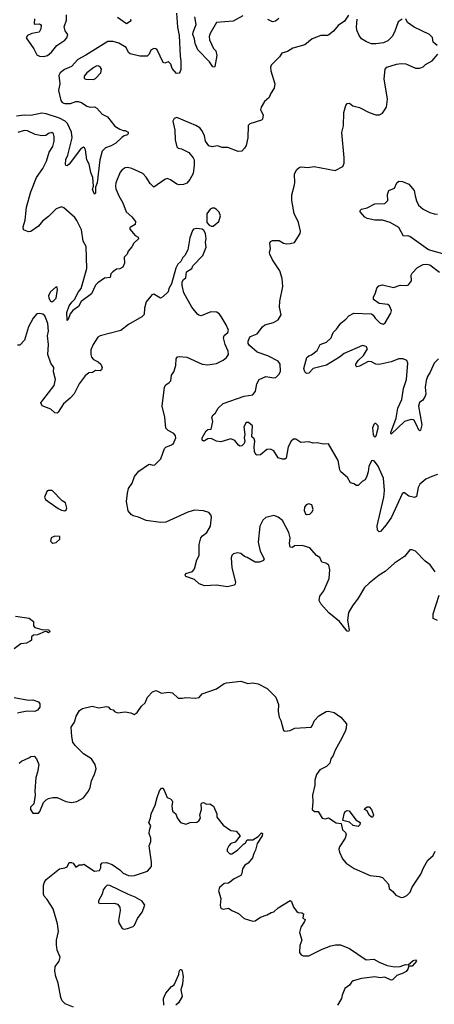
# Model space of a CAD drawing. Extents: x 2133461 to 2293071, y 753526 to 916327.
# Tile 99 of 256: x 2177694 to 2181466, y 810362 to 819319. Entities that reach past the tile are written whole.
import ezdxf

# ---------------------------------------------------------------- set-up
doc = ezdxf.new("R2010")
doc.units = 0

msp = doc.modelspace()

# ---------------------------------------------------------------- linework, layer by layer
at = {"layer": '0CON10XD'}
for points in [[(2179119.5, 819379.5), (2179131.2, 819251.2), (2179145.8, 819175), (2179153.9, 818986.1), (2179161.4, 818945), (2179160.8, 818865), (2179155, 818847.5), (2179145, 818834), (2179120.7, 818830.7), (2179082.5, 818875), (2179067.8, 818915), (2179055, 818931.4), (2179045, 818936.5), (2179015, 818922.5), (2179000.6, 818930.6), (2178944.2, 819044.2), (2178932.5, 819055), (2178913.2, 819056.8), (2178887.3, 819042.7), (2178873.3, 819005), (2178855, 818986.7), (2178786.4, 818986.4), (2178697.7, 819007.7), (2178685, 819020), (2178661.4, 819065), (2178595, 819105.4), (2178545, 819121.1), (2178495, 819120.6), (2178295, 818995.4), (2178222.9, 818957.1), (2178166.9, 818895), (2178101.2, 818865), (2178063.8, 818835), (2178049.3, 818810.7), (2178057.8, 818735), (2178046.9, 818675), (2178066.9, 818585), (2178081.2, 818565)], [(2177828.3, 819328.3), (2177824.3, 819284.3), (2177835, 819277.1), (2177875, 819280.8), (2177883.8, 819275), (2177888.6, 819265), (2177885.6, 819235), (2177870, 819205), (2177805.6, 819194.4), (2177765.5, 819174.5), (2177754.4, 819155), (2177823.2, 819055), (2177849.3, 818999.3), (2177873.9, 818986.1), (2177913.8, 818983.8), (2177946.7, 818995), (2177982.2, 819025), (2178030.6, 819085), (2178105.5, 819134.5), (2178124, 819155), (2178131.2, 819185), (2178108.2, 819218.2), (2178097.6, 819255), (2178120.3, 819315), (2178119.4, 819365)], [(2178582.9, 819342.9), (2178665, 819283.3), (2178708.6, 819311.4), (2178706, 819325)], [(2179725.4, 819354.6), (2179635, 819305.6), (2179485, 819294), (2179427.3, 819195), (2179417.8, 819165), (2179420, 819135), (2179457.5, 819057.5), (2179478.8, 819035), (2179488.8, 818995), (2179470, 818895), (2179465, 818887.5), (2179451.7, 818891.7), (2179420.8, 818935), (2179315.4, 819045.4), (2179291.9, 819101.9), (2179285.7, 819145), (2179270.8, 819185), (2179272, 819205), (2179298.6, 819275), (2179288.6, 819345)], [(2180051.2, 819328.8), (2180022.5, 819305), (2179995, 819300), (2179952.2, 819322.2)], [(2180685, 819360), (2180650, 819305), (2180592.5, 819265), (2180548.8, 819215), (2180507.3, 819182.7), (2180493.9, 819176.1), (2180434.6, 819175.4)], [(2181174.5, 819325.5), (2181138.8, 819301.2), (2181104.4, 819205.6), (2181082.9, 819165), (2181045, 819126.9), (2181005, 819109.5), (2180935, 819100), (2180895, 819101.1), (2180848.3, 819118.3), (2180805.4, 819145.4), (2180781.9, 819175), (2180761.9, 819225), (2180758.1, 819255), (2180763.9, 819323.9)], [(2181492.5, 819085), (2181457.5, 819115), (2181448.8, 819158.8), (2181423.6, 819183.6), (2181282.7, 819252.7), (2181222.5, 819295), (2181205.9, 819325.9)], [(2180434.6, 819175.4), (2180355.3, 819144.7), (2180289.1, 819090.9), (2180180.3, 819059.7), (2180129.8, 819030.2), (2180080, 819015), (2180059.3, 818980.7), (2179982, 818905), (2179976, 818885), (2179978.8, 818855), (2180016, 818735), (2180010, 818695), (2179977.1, 818645), (2179965, 818611.2), (2179922, 818575), (2179890, 818525), (2179885, 818500), (2179910, 818455), (2179903.8, 818415), (2179895, 818404), (2179789.4, 818370.6), (2179774.3, 818355.7), (2179769.2, 818245), (2179753.8, 818175), (2179740.7, 818149.3), (2179716.1, 818123.9), (2179680.7, 818120.7), (2179586.4, 818156.4), (2179537, 818157), (2179495, 818172.5), (2179445, 818162.5), (2179415, 818172.5), (2179384.1, 818214.1), (2179374.1, 818264.1), (2179355, 818307.5), (2179332.5, 818335), (2179296.7, 818356.7), (2179125, 818429.2), (2179098.3, 818421.7), (2179086, 818395), (2179107.1, 818315), (2179110, 818225), (2179123, 818163), (2179135, 818151.2), (2179165.9, 818145.9), (2179232.3, 818112.3), (2179273.4, 818063.4), (2179281.4, 818045), (2179282.9, 817995), (2179271.3, 817918.7), (2179243.1, 817865), (2179215, 817832.9), (2179185, 817820), (2179145, 817817.3), (2179125, 817822.7), (2179065, 817862.3), (2179035, 817873.2), (2179015, 817866.2), (2178915, 817796.7), (2178880.7, 817830.7), (2178845, 817888), (2178815, 817920), (2178715, 817964.3), (2178675, 817974.2), (2178655, 817970.8), (2178626.7, 817955), (2178606.8, 817933.2), (2178567.8, 817835), (2178564.4, 817805), (2178569.2, 817780.8), (2178595, 817716.2), (2178632.7, 817652.7), (2178662, 817572), (2178715, 817526.7), (2178748, 817485), (2178743.3, 817455), (2178707.5, 817435), (2178697.5, 817425), (2178696.7, 817415), (2178743.3, 817355), (2178772, 817342), (2178774, 817325), (2178731.2, 817285), (2178715.8, 817254.2), (2178680, 817215), (2178672.5, 817185), (2178645, 817160), (2178646.2, 817105), (2178631.2, 817068.8), (2178605, 817053.8), (2178575, 817048.8), (2178540, 817025), (2178523, 817007), (2178517.3, 816972.7), (2178465, 816967.8), (2178405, 816925.6), (2178385, 816903.1), (2178346, 816824), (2178254.2, 816755), (2178228.7, 816711.3), (2178177.8, 816675), (2178153.3, 816645), (2178135, 816593.3), (2178125, 816583.3), (2178121.8, 816655), (2178143.9, 816715), (2178169.6, 816750.4), (2178193.1, 816775), (2178228.5, 816845), (2178253.8, 816875), (2178304.7, 817055), (2178297.9, 817255), (2178272.9, 817305), (2178255, 817406.2), (2178215, 817493.3), (2178195, 817518.8), (2178095, 817608.8), (2178075, 817615.7), (2178025, 817599.2), (2177955, 817529.2), (2177902, 817488), (2177865, 817440), (2177795, 817392.5), (2177775, 817388.8), (2177728.8, 817408.8), (2177724.4, 817434.4), (2177743.1, 817496.9), (2177757.1, 817615), (2177795, 817752.5), (2177845.8, 817885), (2177905.7, 817965), (2177938.3, 818031.7), (2177962.9, 818115), (2177994.3, 818165), (2178006.9, 818215), (2178007, 818257), (2178000.5, 818280.5), (2177985, 818293.3), (2177955, 818283.8), (2177933.3, 818266.7), (2177895, 818261.5), (2177835, 818275.4), (2177765, 818309.2), (2177735, 818310.8), (2177677.9, 818292.1)], [(2181495, 815182.5), (2181445.4, 815164.6), (2181389.2, 815140.8), (2181334.6, 815095.4), (2181318.1, 815065), (2181305, 814982.5), (2181285, 814972.5), (2181235, 814984), (2181195, 815016.2), (2181185, 815016.2), (2181175, 815006.7), (2181076.9, 814795), (2181029.2, 814725), (2180977.1, 814665), (2180965, 814660), (2180949.2, 814675), (2180947.8, 814715), (2181008.2, 814975), (2181013.3, 815035), (2181005, 815148.8), (2180955, 815258), (2180922.3, 815302.3), (2180905, 815310), (2180895, 815306.7), (2180872, 815255), (2180866, 815205), (2180853.9, 815166.1), (2180837.5, 815135), (2180810.7, 815119.3), (2180775, 815082.5), (2180755, 815082.5), (2180736.4, 815096.4), (2180705, 815107.5), (2180676.7, 815155), (2180615, 815206.7), (2180605.8, 815225.8), (2180590.8, 815310.8), (2180505, 815460), (2180455, 815457.5), (2180405, 815470), (2180365, 815467.5), (2180325, 815480), (2180251.7, 815471.7), (2180205, 815502.5), (2180185, 815503.3), (2180164, 815485), (2180135.8, 815434.2), (2180119.2, 815330.8), (2180105, 815321.2), (2180085, 815320), (2180045, 815333.3), (2180005, 815396.2), (2179975, 815413.8), (2179941.7, 815408.3), (2179885, 815362), (2179855, 815356.7), (2179842.5, 815365), (2179831.7, 815391.7), (2179826, 815435), (2179833.3, 815485), (2179826.7, 815505), (2179807.5, 815525), (2179813.3, 815625), (2179775, 815656), (2179753.3, 815655), (2179732, 815615), (2179742, 815545), (2179736.7, 815515), (2179743.8, 815485), (2179736, 815465), (2179715, 815443.3), (2179700.7, 815440.7), (2179685, 815448.8), (2179652.4, 815492.4), (2179615, 815506.9), (2179525, 815478.6), (2179485, 815484.3), (2179435, 815510), (2179405, 815505.6), (2179375, 815488), (2179365, 815486), (2179355, 815493.8), (2179355.7, 815515), (2179391.2, 815578.8), (2179405, 815590), (2179436, 815595), (2179450, 815665), (2179443.3, 815705), (2179453.3, 815725), (2179475, 815743.8), (2179498.8, 815785), (2179545, 815828.6), (2179735, 815896), (2179815, 815905.8), (2179839.3, 815940.7), (2179852.7, 816007.3), (2179872.7, 816047.3), (2179935, 816074.3), (2180005, 816060.8), (2180025, 816064.2), (2180054.3, 816095.7), (2180067.6, 816122.4), (2180064.4, 816185), (2180045, 816213.1), (2179953, 816263), (2179856, 816296), (2179785.6, 816355.6), (2179774.2, 816375), (2179774.3, 816395), (2179784.3, 816425), (2179795, 816436), (2179855, 816462), (2179903.1, 816525), (2179925, 816544.4), (2180002.5, 816565), (2180045, 816587.5), (2180072.5, 816635), (2180058.8, 816705), (2180062.3, 816757.7), (2180087.3, 816892.7), (2180082, 816965), (2180060, 817035), (2179995, 817133.3), (2179970, 817185), (2179966.7, 817205), (2179976.7, 817235), (2179968.8, 817285), (2179975, 817302.5), (2179995, 817311.2), (2180055, 817309.2), (2180095, 817286.2), (2180125, 817281.2), (2180155, 817282), (2180195, 817293.8), (2180247, 817373), (2180248.9, 817395), (2180232, 817475), (2180192.5, 817555), (2180170, 817675), (2180170, 817725), (2180192, 817805), (2180196.7, 817835), (2180193.3, 817915), (2180213.3, 817955), (2180236.1, 817973.9), (2180255, 817980), (2180315, 817974.2), (2180373.9, 817983.9), (2180563.6, 817946.4), (2180635, 817982.5), (2180645.8, 818015), (2180647.3, 818062.7), (2180626.4, 818293.6), (2180638.8, 818355), (2180643.3, 818475), (2180662.3, 818537.7), (2180675, 818556.7), (2180695, 818560), (2180726.4, 818536.4), (2180785, 818520), (2180874.1, 818474.1), (2180935, 818453.3), (2180966.4, 818453.6), (2180995, 818467.5), (2181030, 818525), (2181041.2, 818595), (2181011.7, 818781.7), (2181019.5, 818870.5), (2181035, 818888), (2181123.3, 818913.3), (2181165, 818921.2), (2181208.3, 818918.3), (2181295, 818877.5), (2181335, 818877.5), (2181365, 818890), (2181385, 818912.5), (2181446.4, 818943.6), (2181497.5, 819005)], [(2178365, 818774.5), (2178385, 818785.7), (2178431.9, 818835), (2178437.9, 818867.9), (2178430.8, 818885), (2178415, 818897.5), (2178395, 818898.6), (2178368, 818885), (2178306, 818835), (2178282, 818805), (2178280, 818785), (2178295, 818778), (2178365, 818774.5)], [(2178081.2, 818565), (2178105, 818558.1), (2178155, 818556.7), (2178205, 818574.5), (2178225, 818575.5), (2178256.7, 818565), (2178305, 818531.4), (2178335, 818524.3), (2178375.8, 818525.8), (2178395, 818513.3), (2178445, 818460), (2178492.5, 818435), (2178560.7, 818350.7), (2178605, 818323.3), (2178635, 818312.5), (2178655, 818312.5), (2178680, 818295), (2178682.5, 818285), (2178675, 818272.5), (2178645, 818263.8), (2178622.1, 818247.9), (2178570, 818195), (2178525, 818170.8), (2178475.6, 818154.4), (2178445.6, 818124.4), (2178422.3, 818045), (2178400, 817835), (2178383.3, 817795), (2178385, 817740), (2178375, 817732.5), (2178356.9, 817775), (2178364.2, 817805), (2178360.6, 817885), (2178340.5, 817930.5), (2178325.6, 818005), (2178303.8, 818045), (2178292.9, 818135), (2178285, 818153.8), (2178275, 818159.2), (2178247.8, 818142.2), (2178145, 818004.5), (2178125, 817990.5), (2178113.6, 817993.6), (2178109.5, 818005), (2178113.6, 818046.4), (2178133.4, 818086.6), (2178170.8, 818245), (2178166.6, 818296.6), (2178128.4, 818375), (2178107.4, 818397.5), (2178055, 818423.3), (2177935, 818462.6), (2177895, 818470), (2177795, 818446.9), (2177735, 818450.8), (2177665, 818442.3)], [(2181565, 817183.5), (2181415, 817225.6), (2181245, 817347.1), (2181225, 817351.9), (2181185, 817349.2), (2181145, 817427.8), (2181064.6, 817474.6), (2180995, 817494.5), (2180925, 817496.7), (2180855, 817511.4), (2180835, 817523.8), (2180791.7, 817571.7), (2180792.5, 817585), (2180804.1, 817595.9), (2180855, 817608.8), (2180925, 817644), (2181015, 817647.5), (2181042.5, 817675), (2181041.7, 817728.3), (2181051.2, 817765), (2181105, 817786.2), (2181126.2, 817835), (2181145, 817850), (2181177.9, 817847.9), (2181235, 817824), (2181281.9, 817765), (2181293.3, 817716.7), (2181305, 817670), (2181323.6, 817633.6), (2181365, 817595.8), (2181425, 817564), (2181465, 817552), (2181495, 817551.2)], [(2179440.7, 817440.7), (2179455, 817442.5), (2179507.3, 817482.7), (2179520, 817535), (2179508.8, 817568.8), (2179485, 817593.3), (2179465, 817603.3), (2179445, 817603.3), (2179427.5, 817595), (2179397, 817553), (2179397.5, 817475), (2179419.3, 817449.3), (2179440.7, 817440.7)], [(2181475.5, 814295.5), (2181428.9, 814358.9), (2181383.3, 814395), (2181295, 814483.3), (2181265, 814497.5), (2181245, 814497.5), (2181193.9, 814436.1), (2181103.3, 814375), (2181020.3, 814299.7), (2180963.3, 814265), (2180875, 814194), (2180832, 814155), (2180775, 814056.2), (2180721.3, 813988.7), (2180684.4, 813925.6), (2180675.8, 813855.8), (2180692.5, 813765), (2180687, 813753), (2180675, 813757.5), (2180604.2, 813844.2), (2180506.7, 813925), (2180433.3, 814005), (2180420, 814035), (2180426.2, 814075), (2180461.2, 814125), (2180508.8, 814235), (2180516.7, 814315), (2180506.1, 814356.1), (2180480, 814375), (2180444.1, 814384.1), (2180425, 814427.5), (2180395, 814446.7), (2180332.5, 814515), (2180265, 814537.5), (2180195, 814532.5), (2180175, 814517.5), (2180155, 814522.5), (2180148.8, 814555), (2180154, 814605), (2180144.2, 814655), (2180085, 814763.8), (2180045, 814794.2), (2180005, 814808.8), (2179935, 814790), (2179905, 814767.5), (2179877.7, 814712.3), (2179862.5, 814565), (2179881.2, 814485), (2179918.8, 814415), (2179911.7, 814398.3), (2179875, 814383.8), (2179835, 814383.3), (2179765, 814426.7), (2179740, 814435), (2179705, 814462.5), (2179675, 814470), (2179639.3, 814460.7), (2179623.9, 814446.1), (2179617.5, 814425), (2179623, 814333), (2179656.4, 814203.6), (2179653.3, 814185), (2179645, 814176.7), (2179585, 814160), (2179485, 814174.3), (2179375, 814167.8), (2179326.9, 814186.9), (2179285, 814226.2), (2179206.7, 814255), (2179200, 814265), (2179205, 814282.5), (2179265, 814300), (2179285, 814322.5), (2179307.1, 814405), (2179325.6, 814445), (2179327.8, 814505), (2179326.7, 814545), (2179342.9, 814605), (2179358, 814625), (2179397, 814653), (2179429.3, 814710.7), (2179439.2, 814795), (2179434.4, 814815), (2179415, 814835.8), (2179365, 814850.8), (2179285, 814856.2), (2179225, 814838), (2179025, 814748), (2178975, 814744), (2178845, 814763.1), (2178775, 814794.4), (2178725, 814805.6), (2178707.4, 814817.4), (2178682.2, 814852.2), (2178665.6, 814935), (2178675, 815012.5), (2178684.3, 815055), (2178718.3, 815101.7), (2178740, 815165), (2178778.3, 815211.7), (2178865, 815272), (2178875, 815276.2), (2178905, 815265.7), (2178925, 815268.9), (2178977.5, 815325), (2179011.2, 815418.8), (2179025, 815431.2), (2179075, 815450.8), (2179093.8, 815465), (2179115.8, 815514.2), (2179112, 815535), (2179095, 815553.8), (2179045, 815583.3), (2179023.3, 815605), (2179013.3, 815705), (2178990.6, 815805), (2179010.8, 815975), (2179023.4, 815996.6), (2179055, 816018), (2179068, 816035), (2179076.7, 816085), (2179096.2, 816115), (2179114, 816175), (2179116.7, 816235), (2179128.8, 816251.2), (2179145, 816256.2), (2179215, 816248), (2179355, 816186), (2179405, 816179.2), (2179485, 816192.5), (2179545, 816222.9), (2179576, 816245), (2179594.2, 816275), (2179591.9, 816305), (2179562.2, 816365), (2179549.5, 816425), (2179555.7, 816445), (2179588.1, 816475), (2179592.5, 816495), (2179572.5, 816545), (2179528.3, 816618.3), (2179511.7, 816641.7), (2179487.7, 816657.7), (2179433, 816663), (2179345, 816626.7), (2179325, 816630), (2179310.5, 816640.5), (2179260, 816705), (2179188.8, 816835), (2179171.7, 816901.7), (2179173.3, 816935), (2179183.6, 816956.4), (2179205, 816970), (2179212.5, 817025), (2179260, 817055), (2179270.7, 817079.3), (2179360, 817175), (2179389.3, 817250.7), (2179386, 817295), (2179391.2, 817325), (2179383.3, 817375), (2179370.7, 817400.7), (2179355, 817413.3), (2179305, 817420), (2179276.1, 817413.9), (2179265, 817402.5), (2179242, 817335), (2179223.3, 817225), (2179197.5, 817175), (2179177.5, 817155), (2179159.3, 817120.7), (2179132.5, 817095), (2179115, 817060), (2179076.2, 816915), (2179052.5, 816875), (2179046.1, 816843.9), (2178995, 816797.5), (2178975, 816787.5), (2178915, 816822.5), (2178895, 816817.5), (2178886.4, 816803.6)], [(2181504.5, 816235.5), (2181466.3, 816193.7), (2181427.8, 816112.2), (2181405, 816073.8), (2181392.3, 816037.7), (2181383.8, 815975), (2181388.5, 815915), (2181384.4, 815895.6), (2181361.2, 815858.8), (2181332.4, 815837.6), (2181321.5, 815805), (2181352.7, 815635), (2181340.8, 815585), (2181335, 815578), (2181325, 815584), (2181305.3, 815635.3), (2181282.1, 815672.1), (2181275, 815678.9), (2181255, 815681.8), (2181195, 815664.5), (2181075, 815548), (2181071.8, 815565), (2181119.5, 815695), (2181133.5, 815785), (2181171.8, 815865), (2181184.7, 815965), (2181212.5, 816045), (2181226.1, 816195), (2181215, 816218.6), (2181184.5, 816235.5), (2181142.5, 816235), (2181075, 816208.1), (2180965, 816181.9), (2180935, 816184.3), (2180895, 816207.1), (2180865, 816208.6), (2180785, 816167.5), (2180762.3, 816162.3), (2180752, 816172), (2180752, 816185), (2180775, 816218.8), (2180821.2, 816265), (2180857.5, 816325), (2180845, 816347.5), (2180813.9, 816356.1), (2180645, 816282.2), (2180605, 816250), (2180485, 816177.8), (2180365, 816147.1), (2180325.5, 816104.5), (2180305, 816102), (2180288, 816115), (2180280.8, 816145), (2180306.7, 816245), (2180325, 816262.5), (2180348.3, 816271.7), (2180401.2, 816308.8), (2180428, 816365), (2180485, 816385.6), (2180527.1, 816425), (2180545, 816473.3), (2180575.6, 816504.4), (2180615, 816559.2), (2180662, 816595), (2180688.8, 816625), (2180735, 816649.2), (2180895, 816642.5), (2180911.5, 816631.5), (2180928.9, 816605), (2180975, 816559.4), (2181005, 816550.6), (2181018.8, 816561.2), (2181070.7, 816649.3), (2181077.5, 816675), (2181058.8, 816715), (2181045, 816728.8), (2180965, 816736.2), (2180913.3, 816775), (2180913.8, 816795), (2180932, 816835), (2180942.3, 816877.7), (2180961.7, 816898.3), (2180995, 816906.2), (2181095, 816883.3), (2181155, 816903.8), (2181215, 816902), (2181232.7, 816907.3), (2181258.1, 816945), (2181257.1, 816995), (2181264.3, 817015), (2181315, 817065.7), (2181365, 817092.2), (2181395, 817096.7), (2181425, 817088.1), (2181515, 817024)], [(2177985, 816753.8), (2178005, 816764.3), (2178025, 816786.7), (2178038.6, 816865), (2178035, 816882.5), (2178025, 816890), (2177973.3, 816845), (2177955, 816810), (2177960, 816785), (2177975, 816757.5), (2177985, 816753.8)], [(2178886.4, 816803.6), (2178845, 816752.5), (2178830, 816695), (2178826.4, 816636.4), (2178806.2, 816615), (2178683, 816547), (2178615, 816490.8), (2178425, 816443.1), (2178405, 816430), (2178361.8, 816365), (2178342.2, 816315), (2178341.4, 816275), (2178348.8, 816248.8), (2178365, 816228.8), (2178407.5, 816207.5), (2178433.8, 816185), (2178443.8, 816155), (2178438.8, 816135), (2178425, 816126), (2178385, 816128.6), (2178355, 816111.2), (2178323.6, 816106.4), (2178290.7, 816079.3), (2178235, 816006.7), (2178189.4, 815915), (2178154.6, 815875.4), (2178091.9, 815825), (2178045, 815748.8), (2178035, 815741.2), (2178015, 815744), (2177978.8, 815775), (2177897.5, 815807.5), (2177887.1, 815835), (2177905, 815858), (2178008.6, 815991.4), (2178020.6, 816045), (2178000.9, 816115), (2178003.5, 816155), (2177977.1, 816195), (2177950.6, 816275), (2177957.5, 816365), (2177947.9, 816442.1), (2177955.7, 816485.7), (2177948.8, 816555), (2177936.4, 816596.4), (2177922.5, 816625), (2177905, 816640), (2177875, 816647.5), (2177850, 816645), (2177817.5, 816605), (2177774.1, 816525.9), (2177736.7, 816405), (2177695, 816357.5), (2177675, 816360)], [(2180925, 815522.5), (2180936, 815535), (2180956.7, 815605), (2180954.2, 815624.2), (2180935, 815646.7), (2180925, 815646.7), (2180915, 815637.5), (2180904.3, 815605.7), (2180911.2, 815545), (2180915, 815530), (2180925, 815522.5)], [(2178105, 814852.5), (2178118.3, 814861.7), (2178122.5, 814875), (2178110, 814925), (2178081.7, 814941.7), (2177990, 815035), (2177955, 815037.5), (2177941.7, 815028.3), (2177920, 814975), (2177927.5, 814955), (2178043, 814873), (2178075, 814857.5), (2178105, 814852.5)], [(2180305, 814817.5), (2180335, 814822.5), (2180355, 814842.5), (2180363.3, 814865), (2180353.3, 814905), (2180325, 814916), (2180300, 814905), (2180286.2, 814885), (2180281.2, 814855), (2180295, 814823.3), (2180305, 814817.5)], [(2177995, 814557.5), (2178025, 814562.5), (2178060, 814595), (2178058.3, 814618.3), (2178015, 814620), (2177980, 814605), (2177973, 814577), (2177985, 814562.5), (2177995, 814557.5)], [(2181495, 813853.8), (2181455, 813872.5), (2181455.8, 813915), (2181512, 814085)], [(2177655, 813893.8), (2177780, 813875), (2177820, 813845), (2177820, 813805), (2177831.7, 813791.7), (2177895, 813771.2), (2177955, 813767.5), (2177970, 813755), (2177955, 813742.5), (2177941.7, 813751.7), (2177925, 813752.5), (2177855, 813722.5), (2177818.3, 813721.7), (2177800, 813705), (2177800, 813675), (2177790, 813665), (2177755, 813647.5), (2177705, 813642.5), (2177645, 813597.5)], [(2179048.3, 813201.7), (2179085, 813196), (2179135, 813146.7), (2179173.9, 813146.1), (2179205, 813153.3), (2179295, 813147.5), (2179327, 813153), (2179355, 813187.5), (2179485, 813233.8), (2179555, 813280), (2179575, 813286.7), (2179705, 813303.3), (2179770.7, 813280.7), (2179815, 813286.7), (2179865, 813276.7), (2179946.1, 813236.1), (2180023.3, 813155), (2180048.3, 813088.3), (2180046.7, 813025), (2180053.6, 812973.6), (2180070, 812945), (2180095, 812852.5), (2180105, 812847.5), (2180155, 812853.3), (2180196.4, 812873.6), (2180345, 812883.8), (2180356.2, 812895), (2180377.5, 812945), (2180415, 812986), (2180483.3, 813025), (2180505, 813030), (2180555, 813017.1), (2180615, 812976), (2180667.5, 812915), (2180663.9, 812873.9), (2180655.8, 812845), (2180610.6, 812755), (2180563.1, 812675), (2180545.6, 812625), (2180525.6, 812594.4), (2180514.4, 812555), (2180485.4, 812524.6), (2180425, 812494), (2180395, 812453.3), (2180378.3, 812401.7), (2180378.6, 812355), (2180356.9, 812265), (2180361.2, 812205), (2180353.8, 812135), (2180375, 812117.5), (2180410, 812115), (2180447.5, 812055), (2180475, 812050), (2180505, 812058), (2180573.1, 812013.1), (2180618.3, 812008.3), (2180630.9, 811950.9), (2180657.1, 811925), (2180665.6, 811905), (2180656, 811875), (2180604, 811795), (2180598, 811775), (2180602.5, 811745), (2180632, 811685), (2180665.7, 811645.7), (2180736.4, 811596.4), (2180862.3, 811542.3), (2180883.9, 811533.9), (2180965.9, 811525.9), (2180995, 811516.7), (2181050, 811455), (2181056.7, 811415), (2181089.5, 811389.5), (2181117.5, 811355), (2181165, 811333.3), (2181185, 811336.7), (2181215, 811353.3), (2181247.3, 811382.7), (2181265, 811427.5), (2181345, 811547.5), (2181367.3, 811602.7), (2181407.7, 811672.3), (2181455, 811717.5), (2181473.8, 811755)], [(2177690, 812555), (2177710, 812575), (2177776.7, 812603.3), (2177795, 812617.5), (2177825, 812620), (2177846.4, 812596.4), (2177867.5, 812545), (2177856.7, 812475), (2177840, 812425), (2177831.2, 812305), (2177836.2, 812265), (2177822.5, 812185), (2177792.5, 812155), (2177792.5, 812135), (2177815, 812100), (2177865, 812100), (2177877.5, 812115), (2177911.7, 812198.3), (2177936.1, 812223.9), (2177955, 812233.8), (2177995, 812243.8), (2178033.9, 812243.9), (2178115, 812206), (2178165, 812199.2), (2178212.9, 812207.1), (2178275, 812241.2), (2178319.7, 812300.3), (2178335.7, 812334.3), (2178348, 812395), (2178376.2, 812455), (2178391.2, 812505), (2178382, 812545), (2178348.8, 812595), (2178275, 812640), (2178197.3, 812717.3), (2178177.7, 812747.7), (2178168.3, 812798.3), (2178163.8, 812885), (2178191.7, 812928.3), (2178207.5, 812985), (2178237.5, 813035), (2178265, 813054.3), (2178353.6, 813073.6), (2178415, 813060), (2178485, 813072.5), (2178498.3, 813068.3), (2178518.3, 813048.3), (2178545, 813042.5), (2178557, 813027), (2178583.6, 813013.6), (2178655, 813022.5), (2178705, 813012.5), (2178735, 812998.8), (2178764.1, 813015.9), (2178801.2, 813075), (2178836.2, 813105), (2178856, 813155), (2178903.8, 813206.2), (2178935, 813218.1), (2178985, 813192), (2179048.3, 813201.7)], [(2177645, 813153.8), (2177775, 813128), (2177815, 813131.2), (2177865, 813113.3), (2177876.7, 813095), (2177876.7, 813065), (2177855, 813037.5), (2177833, 813027), (2177765, 813028.8), (2177715, 813018.8), (2177675, 813012)], [(2178185, 810335.7), (2178107.2, 810367.2), (2178080, 810395), (2178068.5, 810425), (2178044.5, 810555), (2178022.5, 810615), (2178012.5, 810665), (2178018, 810705), (2178052, 810755), (2178061.2, 810791.2), (2178035.5, 810855.5), (2178028.2, 810905), (2178029.6, 810945), (2178046.2, 811025), (2178038.8, 811095), (2177999.5, 811229.5), (2177945, 811316.2), (2177915.8, 811345), (2177909.4, 811365), (2177910.4, 811445), (2177919.2, 811475), (2177935, 811498.9), (2178055, 811595.8), (2178106.1, 811603.9), (2178125, 811612.5), (2178145, 811652.5), (2178165, 811652.5), (2178180, 811645), (2178205, 811610), (2178235, 811630), (2178265, 811630), (2178277, 811637), (2178375, 811572.5), (2178419.3, 811580.7), (2178432.5, 811605), (2178432.5, 811635), (2178445, 811650), (2178485, 811652.5), (2178535, 811633.3), (2178605, 811586.2), (2178635, 811556.2), (2178685, 811534), (2178715, 811530.6), (2178737.2, 811532.8), (2178857.5, 811575), (2178893.3, 811615), (2178894.2, 811655), (2178872.5, 811805), (2178886.2, 811845), (2178886, 811875), (2178872.9, 811915), (2178874.4, 811945.6), (2178886, 811985), (2178868.8, 812015), (2178885.6, 812054.4), (2178891.2, 812095), (2178928, 812175), (2178944, 812245), (2178966.2, 812305), (2178985, 812330), (2178995, 812330), (2179005, 812317.5), (2179035, 812242.5), (2179065, 812231.2), (2179078.3, 812218.3), (2179083.8, 812205), (2179078, 812165), (2179085, 812120), (2179116.1, 812096.1), (2179128.3, 812058.3), (2179155.9, 812015.9), (2179205, 812001.2), (2179245, 812016.7), (2179305, 812019.2), (2179325, 812030.8), (2179338, 812055), (2179333.8, 812085), (2179348.6, 812135), (2179346.2, 812185), (2179353.8, 812196.2), (2179365, 812198.8), (2179395, 812184), (2179425, 812186.2), (2179456.7, 812165), (2179486.7, 812095), (2179487.5, 812065), (2179545, 811992.5), (2179615, 811942.5), (2179665, 811937.5), (2179700, 811895), (2179655, 811837.5), (2179615, 811826.2), (2179597.5, 811805), (2179582.5, 811775), (2179582.5, 811755), (2179605, 811730), (2179625, 811730), (2179675, 811763.3), (2179730.7, 811819.3), (2179749.3, 811830.7), (2179765, 811860), (2179815, 811857.5), (2179862.3, 811887.7), (2179895, 811922.5), (2179902.5, 811915), (2179900, 811895), (2179854.3, 811825.7), (2179840, 811765), (2179823.8, 811735), (2179813.3, 811695), (2179772.7, 811647.3), (2179743, 811627), (2179720, 811595), (2179716.1, 811553.9), (2179707.5, 811535), (2179645, 811502.5), (2179595, 811463.3), (2179555, 811460), (2179512.5, 811425), (2179502.5, 811395), (2179523.3, 811325), (2179516.7, 811265), (2179520, 811245), (2179527.5, 811235), (2179545, 811228.8), (2179595, 811237.5), (2179625, 811216.7), (2179685, 811190), (2179735, 811143.8), (2179815, 811117.5), (2179835, 811122.5), (2179884.1, 811155.9), (2179945, 811176.7), (2179981.2, 811198.8), (2180005.9, 811204.1), (2180045, 811238.8), (2180156.4, 811306.4), (2180168.3, 811298.3), (2180186.7, 811245), (2180216.1, 811206.1), (2180226.7, 811196.7), (2180260, 811195), (2180275.9, 811185.9), (2180270, 811145), (2180290, 811135), (2180286.7, 811115), (2180251.2, 811065), (2180238.8, 811015), (2180262.5, 810945), (2180243.6, 810896.4), (2180240, 810835), (2180255, 810812.5), (2180273, 810803), (2180325, 810802.5), (2180447.5, 810865), (2180525, 810893.8), (2180566.4, 810903.6), (2180613.6, 810903.6), (2180695, 810868.8), (2180845, 810766.7), (2180915, 810773.3), (2180964.4, 810744.4), (2181037.5, 810715), (2181105, 810703.1), (2181155, 810706), (2181205, 810724), (2181227.5, 810722.5), (2181275, 810761.2), (2181296.1, 810766.1), (2181303.3, 810755), (2181265, 810708.8), (2181235, 810710), (2181227, 810683), (2181209.1, 810660.9), (2181184.4, 810645.6), (2181125, 810626), (2181087.5, 810585), (2181075, 810581.2), (2181015, 810610), (2180975, 810602.5), (2180925, 810611.2), (2180805, 810597.5), (2180727.5, 810575), (2180713.3, 810565), (2180693.9, 810536.1), (2180652.7, 810507.3), (2180626.7, 810445), (2180623.3, 810415), (2180586, 810355)], [(2180775, 811980), (2180728.3, 811988.3), (2180695, 812020), (2180633.8, 812033.8), (2180646.2, 812095), (2180656.2, 812115), (2180675, 812125.6), (2180692.3, 812122.3), (2180751.7, 812041.7), (2180792.5, 812015), (2180790, 811995), (2180775, 811980)], [(2180905, 812061.2), (2180893.9, 812063.9), (2180875, 812082.5), (2180855, 812123.3), (2180830, 812135), (2180833.8, 812145), (2180855, 812160), (2180875, 812160), (2180893.8, 812135), (2180913.8, 812085), (2180905, 812061.2)], [(2178645, 811046.7), (2178675, 811053.3), (2178725, 811071.2), (2178737.3, 811082.7), (2178765.9, 811144.1), (2178808.3, 811201.7), (2178832.5, 811265), (2178809.5, 811299.5), (2178745, 811338), (2178685, 811360), (2178515, 811443.8), (2178490, 811445), (2178470.7, 811429.3), (2178455, 811402.5), (2178444.2, 811365), (2178410, 811305), (2178410, 811285), (2178425, 811278.8), (2178555, 811282.5), (2178585, 811272), (2178604.2, 811245), (2178608.6, 811215), (2178592.5, 811125), (2178595.8, 811105), (2178625, 811052.5), (2178645, 811046.7)], [(2179005.8, 810355), (2179002.5, 810415), (2179024, 810465), (2179075, 810524), (2179099.4, 810540.6), (2179143.3, 810633.3), (2179145, 810660), (2179155, 810680), (2179165, 810680), (2179173.3, 810665), (2179180.8, 810615), (2179178.6, 810585), (2179174.3, 810545), (2179159.2, 810495), (2179173.3, 810435), (2179137.8, 810375), (2179113.8, 810355)]]:
    msp.add_lwpolyline(points, dxfattribs=at)

doc.saveas('drawing.dxf')
